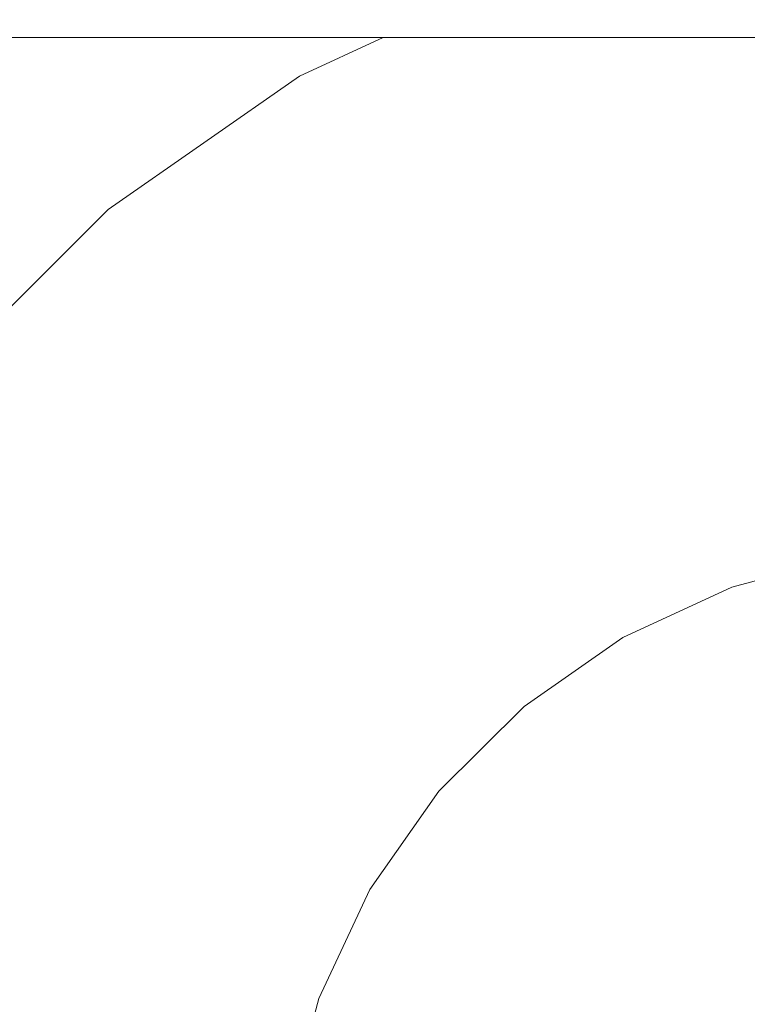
# Model space of a CAD drawing. Header units: millimetres. Extents: x -30280 to 309309, y -17460 to 4378.
# Tile 246 of 256: x 120486 to 120504, y -11008 to -10983. Entities that reach past the tile are written whole.
import ezdxf

# ---------------------------------------------------------------- set-up
doc = ezdxf.new("R2010")
doc.units = ezdxf.units.MM
doc.header["$MEASUREMENT"] = 0
doc.linetypes.add('Wipeout_Contour', pattern=[1000, 0, -1000])
doc.layers.add('P1_PLANTA PRIMERA_3_Nuevo_08_E_Envans secs', color=7, linetype='Continuous')
doc.layers.add('P1_PLANTA PRIMERA_3_Nuevo_09_EI_Mobiliari general', color=7, linetype='Continuous')
doc.layers.add('P1_PLANTA PRIMERA_3_Nuevo_09_EI_Mobiliari general_Pluma_Nº__1', color=7, linetype='Continuous', lineweight=5)

msp = doc.modelspace()

# ---------------------------------------------------------------- wipeouts: each hides what was drawn before it
at = {"color": 254, "linetype": 'Wipeout_Contour', "lineweight": 0, "ltscale": 744380.35708}
msp.add_wipeout([(125602.392, -8989.05), (119928.08, -8989.05), (119928.08, -9336.05), (125456.836, -9336.05), (125456.836, -11434.05), (125602.392, -11434.05)], dxfattribs=at).dxf.layer = 'P1_PLANTA PRIMERA_3_Nuevo_08_E_Envans secs'

# ---------------------------------------------------------------- next in the draw order: wipeouts: each hides what was drawn before it
at = {"color": 254, "linetype": 'Wipeout_Contour', "lineweight": 0, "ltscale": 13224043.01546531}
msp.add_wipeout([(124316.836, -9376.05), (119928.079, -9376.05), (119928.079, -11281.741), (119970.612, -11044.193), (119971.249, -11041.854), (119975.179, -11019.562), (119953.583, -11019.562), (119953.583, -10963.994), (119967.219, -10537.884), (120389.947, -10537.884), (120403.511, -10963.994), (120403.583, -11019.562), (120381.987, -11019.562), (120385.917, -11041.854), (120386.554, -11044.193), (120428.583, -11278.93), (120470.612, -11044.193), (120471.249, -11041.854), (120475.179, -11019.562), (120453.583, -11019.562), (120453.583, -10963.994), (120467.219, -10537.884), (120889.947, -10537.884), (120903.511, -10963.994), (120903.583, -11019.562), (120881.987, -11019.562), (120885.917, -11041.854), (120886.554, -11044.193), (120928.583, -11278.93), (120970.612, -11044.193), (120971.249, -11041.854), (120975.179, -11019.562), (120953.583, -11019.562), (120953.583, -10963.994), (120967.219, -10537.884), (121389.947, -10537.884), (121403.511, -10963.994), (121403.583, -11019.562), (121381.987, -11019.562), (121385.917, -11041.854), (121386.554, -11044.193), (121428.583, -11278.93), (121470.612, -11044.193), (121471.249, -11041.854), (121475.179, -11019.562), (121453.583, -11019.562), (121453.583, -10963.994), (121467.219, -10537.884), (121889.947, -10537.884), (121903.511, -10963.994), (121903.583, -11019.562), (121881.987, -11019.562), (121885.917, -11041.854), (121886.554, -11044.193), (121928.583, -11278.93), (121970.612, -11044.193), (121971.249, -11041.854), (121975.179, -11019.562), (121953.583, -11019.562), (121953.583, -10963.994), (121967.219, -10537.884), (122389.947, -10537.884), (122403.511, -10963.994), (122403.583, -11019.562), (122381.987, -11019.563), (122385.917, -11041.854), (122386.554, -11044.193), (122428.583, -11278.93), (122470.612, -11044.193), (122471.249, -11041.854), (122475.179, -11019.562), (122453.583, -11019.562), (122453.583, -10963.994), (122467.219, -10537.884), (122889.947, -10537.884), (122903.511, -10963.994), (122903.583, -11019.562), (122881.987, -11019.563), (122885.917, -11041.854), (122886.554, -11044.193), (122928.583, -11278.93), (122970.612, -11044.193), (122971.249, -11041.854), (122975.179, -11019.562), (122953.583, -11019.562), (122953.583, -10963.994), (122967.219, -10537.884), (123389.947, -10537.884), (123403.511, -10963.994), (123403.583, -11019.562), (123381.987, -11019.563), (123385.917, -11041.854), (123386.554, -11044.193), (123428.583, -11278.93), (123470.612, -11044.193), (123471.249, -11041.854), (123475.179, -11019.562), (123453.583, -11019.562), (123453.583, -10963.994), (123467.219, -10537.884), (123889.947, -10537.884), (123903.511, -10963.994), (123903.583, -11019.562), (123881.987, -11019.563), (123885.917, -11041.854), (123886.554, -11044.193), (123947.763, -11386.05), (124316.836, -11386.05)], dxfattribs=at).dxf.layer = 'P1_PLANTA PRIMERA_3_Nuevo_08_E_Envans secs'

# ---------------------------------------------------------------- next in the draw order: wipeouts: each hides what was drawn before it
at = {"color": 254, "linetype": 'Wipeout_Contour', "lineweight": 0, "ltscale": 1209789.789957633}
msp.add_wipeout([(120453.583, -11019.295), (120475.227, -11019.295), (120477.292, -11007.583), (120478.784, -11002.016), (120481.223, -10996.794), (120484.533, -10992.075), (120488.614, -10988.004), (120493.34, -10984.706), (120495.405, -10983.748), (120453.583, -10983.748)], dxfattribs=at).dxf.layer = 'P1_PLANTA PRIMERA_3_Nuevo_09_EI_Mobiliari general'

# ---------------------------------------------------------------- next in the draw order: wipeouts: each hides what was drawn before it
at = {"color": 254, "linetype": 'Wipeout_Contour', "lineweight": 0, "ltscale": 484707.531408}
msp.add_wipeout([(120453.583, -10972.213), (120453.583, -10983.748), (120903.583, -10983.748), (120903.583, -10972.213)], dxfattribs=at).dxf.layer = 'P1_PLANTA PRIMERA_3_Nuevo_09_EI_Mobiliari general'
at = {"color": 254, "linetype": 'Wipeout_Contour', "lineweight": 0, "ltscale": 362962.161926}
msp.add_wipeout([(120488.692, -10988.098), (120484.626, -10992.153), (120488.923, -10988.374)], dxfattribs=at).dxf.layer = 'P1_PLANTA PRIMERA_3_Nuevo_09_EI_Mobiliari general'
at = {"color": 254, "linetype": 'Wipeout_Contour', "lineweight": 0, "ltscale": 362957.105568}
msp.add_wipeout([(120485.966, -10993.28), (120482.843, -10997.731), (120486.72, -10993.914)], dxfattribs=at).dxf.layer = 'P1_PLANTA PRIMERA_3_Nuevo_09_EI_Mobiliari general'
at = {"color": 254, "linetype": 'Wipeout_Contour', "lineweight": 0, "ltscale": 3393020.957466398}
msp.add_wipeout([(120493.049, -11010.361), (120491.473, -11019.295), (120497.48, -11017.694), (120503.14, -11017.221), (120678.583, -11017.677), (120854.026, -11017.194), (120859.686, -11017.694), (120865.236, -11019.146), (120864.118, -11010.361), (120863.349, -11007.494), (120862.092, -11004.803), (120860.387, -11002.372), (120858.285, -11000.276), (120855.85, -10998.576), (120853.157, -10997.327), (120850.287, -10996.565), (120847.328, -10996.314), (120691.775, -10996.726), (120678.583, -10996.763), (120665.392, -10996.8), (120509.838, -10996.292), (120506.879, -10996.565), (120504.009, -10997.327), (120501.316, -10998.576), (120498.881, -11000.276), (120496.779, -11002.372), (120495.074, -11004.803), (120493.818, -11007.494)], dxfattribs=at).dxf.layer = 'P1_PLANTA PRIMERA_3_Nuevo_09_EI_Mobiliari general'

# ---------------------------------------------------------------- next in the draw order: wipeouts: each hides what was drawn before it
at = {"color": 254, "linetype": 'Wipeout_Contour', "lineweight": 0, "ltscale": 362974.562072}
msp.add_wipeout([(120493.401, -10984.811), (120488.692, -10988.098), (120493.581, -10985.124)], dxfattribs=at).dxf.layer = 'P1_PLANTA PRIMERA_3_Nuevo_09_EI_Mobiliari general'
at = {"color": 254, "linetype": 'Wipeout_Contour', "lineweight": 0, "ltscale": 362964.668647}
msp.add_wipeout([(120489.301, -10988.826), (120485.353, -10992.765), (120489.815, -10989.44)], dxfattribs=at).dxf.layer = 'P1_PLANTA PRIMERA_3_Nuevo_09_EI_Mobiliari general'
at = {"color": 254, "linetype": 'Wipeout_Contour', "lineweight": 0, "ltscale": 483945.730285}
msp.add_wipeout([(120486.72, -10993.914), (120483.697, -10998.224), (120484.686, -10998.796), (120487.595, -10994.649)], dxfattribs=at).dxf.layer = 'P1_PLANTA PRIMERA_3_Nuevo_09_EI_Mobiliari general'

# ---------------------------------------------------------------- next in the draw order: wipeouts: each hides what was drawn before it
at = {"color": 254, "linetype": 'Wipeout_Contour', "lineweight": 0, "ltscale": 362984.192946}
msp.add_wipeout([(120495.692, -10983.748), (120493.401, -10984.811), (120496.547, -10983.748)], dxfattribs=at).dxf.layer = 'P1_PLANTA PRIMERA_3_Nuevo_09_EI_Mobiliari general'
at = {"color": 254, "linetype": 'Wipeout_Contour', "lineweight": 0, "ltscale": 362976.635343}
msp.add_wipeout([(120493.875, -10985.635), (120489.301, -10988.826), (120494.273, -10986.328)], dxfattribs=at).dxf.layer = 'P1_PLANTA PRIMERA_3_Nuevo_09_EI_Mobiliari general'
at = {"color": 254, "linetype": 'Wipeout_Contour', "lineweight": 0, "ltscale": 362966.620549}
msp.add_wipeout([(120489.815, -10989.44), (120485.966, -10993.28), (120490.447, -10990.196)], dxfattribs=at).dxf.layer = 'P1_PLANTA PRIMERA_3_Nuevo_09_EI_Mobiliari general'

# ---------------------------------------------------------------- next in the draw order: wipeouts: each hides what was drawn before it
at = {"color": 254, "linetype": 'Wipeout_Contour', "lineweight": 0, "ltscale": 362986.68854}
msp.add_wipeout([(120493.581, -10985.124), (120497.942, -10983.748), (120496.547, -10983.748)], dxfattribs=at).dxf.layer = 'P1_PLANTA PRIMERA_3_Nuevo_09_EI_Mobiliari general'
at = {"color": 254, "linetype": 'Wipeout_Contour', "lineweight": 0, "ltscale": 362978.253607}
msp.add_wipeout([(120494.273, -10986.328), (120489.815, -10989.44), (120494.765, -10987.183)], dxfattribs=at).dxf.layer = 'P1_PLANTA PRIMERA_3_Nuevo_09_EI_Mobiliari general'
at = {"color": 254, "linetype": 'Wipeout_Contour', "lineweight": 0, "ltscale": 483957.487076}
msp.add_wipeout([(120490.447, -10990.196), (120486.72, -10993.914), (120487.595, -10994.649), (120491.181, -10991.072)], dxfattribs=at).dxf.layer = 'P1_PLANTA PRIMERA_3_Nuevo_09_EI_Mobiliari general'

# ---------------------------------------------------------------- next in the draw order: wipeouts: each hides what was drawn before it
at = {"color": 254, "linetype": 'Wipeout_Contour', "lineweight": 0, "ltscale": 362989.632962}
msp.add_wipeout([(120497.942, -10983.748), (120493.875, -10985.635), (120499.205, -10984.04)], dxfattribs=at).dxf.layer = 'P1_PLANTA PRIMERA_3_Nuevo_09_EI_Mobiliari general'
at = {"color": 254, "linetype": 'Wipeout_Contour', "lineweight": 0, "ltscale": 483972.004157}
msp.add_wipeout([(120494.765, -10987.183), (120490.447, -10990.196), (120491.181, -10991.072), (120495.334, -10988.174)], dxfattribs=at).dxf.layer = 'P1_PLANTA PRIMERA_3_Nuevo_09_EI_Mobiliari general'
at = {"color": 254, "linetype": 'Wipeout_Contour', "lineweight": 0, "ltscale": 483949.885896}
msp.add_wipeout([(120484.686, -10998.796), (120485.78, -10999.429), (120488.562, -10995.463), (120487.595, -10994.649)], dxfattribs=at).dxf.layer = 'P1_PLANTA PRIMERA_3_Nuevo_09_EI_Mobiliari general'

# ---------------------------------------------------------------- next in the draw order: linework, layer by layer
at = {"layer": 'P1_PLANTA PRIMERA_3_Nuevo_09_EI_Mobiliari general_Pluma_Nº__1', "color": 7, "linetype": 'Continuous', "lineweight": 5}
msp.add_line((120488.614, -10988.004), (120493.34, -10984.706), dxfattribs=at)

# ---------------------------------------------------------------- next in the draw order: wipeouts: each hides what was drawn before it
at = {"color": 254, "linetype": 'Wipeout_Contour', "lineweight": 0, "ltscale": 362991.645962}
msp.add_wipeout([(120499.205, -10984.04), (120494.273, -10986.328), (120499.54, -10984.967)], dxfattribs=at).dxf.layer = 'P1_PLANTA PRIMERA_3_Nuevo_09_EI_Mobiliari general'
at = {"color": 254, "linetype": 'Wipeout_Contour', "lineweight": 0, "ltscale": 483961.163578}
msp.add_wipeout([(120487.595, -10994.649), (120488.562, -10995.463), (120491.992, -10992.042), (120491.181, -10991.072)], dxfattribs=at).dxf.layer = 'P1_PLANTA PRIMERA_3_Nuevo_09_EI_Mobiliari general'
at = {"color": 254, "linetype": 'Wipeout_Contour', "lineweight": 0, "ltscale": 483946.493151}
msp.add_wipeout([(120485.78, -10999.429), (120483.73, -11003.818), (120484.996, -11004.279), (120486.946, -11000.103)], dxfattribs=at).dxf.layer = 'P1_PLANTA PRIMERA_3_Nuevo_09_EI_Mobiliari general'

# ---------------------------------------------------------------- next in the draw order: linework, layer by layer
at = {"layer": 'P1_PLANTA PRIMERA_3_Nuevo_09_EI_Mobiliari general_Pluma_Nº__1', "color": 7, "linetype": 'Continuous', "lineweight": 5}
msp.add_line((120493.34, -10984.706), (120495.405, -10983.748), dxfattribs=at)

# ---------------------------------------------------------------- next in the draw order: wipeouts: each hides what was drawn before it
at = {"color": 254, "linetype": 'Wipeout_Contour', "lineweight": 0, "ltscale": 363002.555364}
msp.add_wipeout([(120500.305, -10983.748), (120499.205, -10984.04), (120504.133, -10983.748)], dxfattribs=at).dxf.layer = 'P1_PLANTA PRIMERA_3_Nuevo_09_EI_Mobiliari general'
at = {"color": 254, "linetype": 'Wipeout_Contour', "lineweight": 0, "ltscale": 483988.838138}
msp.add_wipeout([(120499.54, -10984.967), (120494.765, -10987.183), (120495.334, -10988.174), (120499.929, -10986.042)], dxfattribs=at).dxf.layer = 'P1_PLANTA PRIMERA_3_Nuevo_09_EI_Mobiliari general'
at = {"color": 254, "linetype": 'Wipeout_Contour', "lineweight": 0, "ltscale": 483954.395776}
msp.add_wipeout([(120488.562, -10995.463), (120485.78, -10999.429), (120486.946, -11000.103), (120489.593, -10996.33)], dxfattribs=at).dxf.layer = 'P1_PLANTA PRIMERA_3_Nuevo_09_EI_Mobiliari general'

# ---------------------------------------------------------------- next in the draw order: wipeouts: each hides what was drawn before it
at = {"color": 254, "linetype": 'Wipeout_Contour', "lineweight": 0, "ltscale": 605010.76}
msp.add_wipeout([(120504.133, -10983.748), (120499.54, -10984.967), (120499.929, -10986.042), (120504.824, -10984.742), (120504.652, -10983.748)], dxfattribs=at).dxf.layer = 'P1_PLANTA PRIMERA_3_Nuevo_09_EI_Mobiliari general'
at = {"color": 254, "linetype": 'Wipeout_Contour', "lineweight": 0, "ltscale": 483975.089334}
msp.add_wipeout([(120491.181, -10991.072), (120491.992, -10992.042), (120495.964, -10989.269), (120495.334, -10988.174)], dxfattribs=at).dxf.layer = 'P1_PLANTA PRIMERA_3_Nuevo_09_EI_Mobiliari general'
at = {"color": 254, "linetype": 'Wipeout_Contour', "lineweight": 0, "ltscale": 483951.620572}
msp.add_wipeout([(120486.946, -11000.103), (120484.996, -11004.279), (120486.301, -11004.755), (120488.148, -11000.798)], dxfattribs=at).dxf.layer = 'P1_PLANTA PRIMERA_3_Nuevo_09_EI_Mobiliari general'

# ---------------------------------------------------------------- next in the draw order: linework, layer by layer
at = {"layer": 'P1_PLANTA PRIMERA_3_Nuevo_09_EI_Mobiliari general_Pluma_Nº__1', "color": 7, "linetype": 'Continuous', "lineweight": 5}
msp.add_line((120453.583, -10983.748), (120903.583, -10983.748), dxfattribs=at)

# ---------------------------------------------------------------- next in the draw order: wipeouts: each hides what was drawn before it
at = {"color": 254, "linetype": 'Wipeout_Contour', "lineweight": 0, "ltscale": 483991.237768}
msp.add_wipeout([(120495.334, -10988.174), (120495.964, -10989.269), (120500.359, -10987.23), (120499.929, -10986.042)], dxfattribs=at).dxf.layer = 'P1_PLANTA PRIMERA_3_Nuevo_09_EI_Mobiliari general'
at = {"color": 254, "linetype": 'Wipeout_Contour', "lineweight": 0, "ltscale": 483965.153706}
msp.add_wipeout([(120491.992, -10992.042), (120488.562, -10995.463), (120489.593, -10996.33), (120492.856, -10993.075)], dxfattribs=at).dxf.layer = 'P1_PLANTA PRIMERA_3_Nuevo_09_EI_Mobiliari general'
at = {"color": 254, "linetype": 'Wipeout_Contour', "lineweight": 0, "ltscale": 483952.514243}
msp.add_wipeout([(120486.301, -11004.755), (120485.17, -11008.972), (120486.538, -11009.214), (120487.606, -11005.23)], dxfattribs=at).dxf.layer = 'P1_PLANTA PRIMERA_3_Nuevo_09_EI_Mobiliari general'

# ---------------------------------------------------------------- next in the draw order: linework, layer by layer
at = {"layer": 'P1_PLANTA PRIMERA_3_Nuevo_09_EI_Mobiliari general_Pluma_Nº__1', "color": 7, "linetype": 'Continuous', "lineweight": 5}
msp.add_line((120484.533, -10992.075), (120488.614, -10988.004), dxfattribs=at)

# ---------------------------------------------------------------- next in the draw order: wipeouts: each hides what was drawn before it
at = {"color": 254, "linetype": 'Wipeout_Contour', "lineweight": 0, "ltscale": 484009.115734}
msp.add_wipeout([(120499.929, -10986.042), (120500.359, -10987.23), (120505.041, -10985.987), (120504.824, -10984.742)], dxfattribs=at).dxf.layer = 'P1_PLANTA PRIMERA_3_Nuevo_09_EI_Mobiliari general'
at = {"color": 254, "linetype": 'Wipeout_Contour', "lineweight": 0, "ltscale": 483978.437925}
msp.add_wipeout([(120495.964, -10989.269), (120491.992, -10992.042), (120492.856, -10993.075), (120496.636, -10990.437)], dxfattribs=at).dxf.layer = 'P1_PLANTA PRIMERA_3_Nuevo_09_EI_Mobiliari general'
at = {"color": 254, "linetype": 'Wipeout_Contour', "lineweight": 0, "ltscale": 483959.122842}
msp.add_wipeout([(120489.593, -10996.33), (120486.946, -11000.103), (120488.148, -11000.798), (120490.656, -10997.224)], dxfattribs=at).dxf.layer = 'P1_PLANTA PRIMERA_3_Nuevo_09_EI_Mobiliari general'

# ---------------------------------------------------------------- next in the draw order: wipeouts: each hides what was drawn before it
at = {"color": 254, "linetype": 'Wipeout_Contour', "lineweight": 0, "ltscale": 483993.842578}
msp.add_wipeout([(120500.359, -10987.23), (120495.964, -10989.269), (120496.636, -10990.437), (120500.817, -10988.497)], dxfattribs=at).dxf.layer = 'P1_PLANTA PRIMERA_3_Nuevo_09_EI_Mobiliari general'
at = {"color": 254, "linetype": 'Wipeout_Contour', "lineweight": 0, "ltscale": 483969.336189}
msp.add_wipeout([(120492.856, -10993.075), (120489.593, -10996.33), (120490.656, -10997.224), (120493.747, -10994.14)], dxfattribs=at).dxf.layer = 'P1_PLANTA PRIMERA_3_Nuevo_09_EI_Mobiliari general'
at = {"color": 254, "linetype": 'Wipeout_Contour', "lineweight": 0, "ltscale": 483956.827541}
msp.add_wipeout([(120488.148, -11000.798), (120486.301, -11004.755), (120487.606, -11005.23), (120489.351, -11001.494)], dxfattribs=at).dxf.layer = 'P1_PLANTA PRIMERA_3_Nuevo_09_EI_Mobiliari general'

# ---------------------------------------------------------------- next in the draw order: wipeouts: each hides what was drawn before it
at = {"color": 254, "linetype": 'Wipeout_Contour', "lineweight": 0, "ltscale": 484010.897177}
msp.add_wipeout([(120505.041, -10985.987), (120500.359, -10987.23), (120500.817, -10988.497), (120505.271, -10987.314)], dxfattribs=at).dxf.layer = 'P1_PLANTA PRIMERA_3_Nuevo_09_EI_Mobiliari general'
at = {"color": 254, "linetype": 'Wipeout_Contour', "lineweight": 0, "ltscale": 483981.948179}
msp.add_wipeout([(120496.636, -10990.437), (120492.856, -10993.075), (120493.747, -10994.14), (120497.328, -10991.641)], dxfattribs=at).dxf.layer = 'P1_PLANTA PRIMERA_3_Nuevo_09_EI_Mobiliari general'
at = {"color": 254, "linetype": 'Wipeout_Contour', "lineweight": 0, "ltscale": 483963.92345}
msp.add_wipeout([(120490.656, -10997.224), (120488.148, -11000.798), (120489.351, -11001.494), (120491.719, -10998.118)], dxfattribs=at).dxf.layer = 'P1_PLANTA PRIMERA_3_Nuevo_09_EI_Mobiliari general'
at = {"color": 254, "linetype": 'Wipeout_Contour', "lineweight": 0, "ltscale": 483957.886069}
msp.add_wipeout([(120487.606, -11005.23), (120486.538, -11009.214), (120487.865, -11009.447), (120488.872, -11005.692)], dxfattribs=at).dxf.layer = 'P1_PLANTA PRIMERA_3_Nuevo_09_EI_Mobiliari general'

# ---------------------------------------------------------------- next in the draw order: wipeouts: each hides what was drawn before it
at = {"color": 254, "linetype": 'Wipeout_Contour', "lineweight": 0, "ltscale": 483996.573439}
msp.add_wipeout([(120500.817, -10988.497), (120496.636, -10990.437), (120497.328, -10991.641), (120501.289, -10989.803)], dxfattribs=at).dxf.layer = 'P1_PLANTA PRIMERA_3_Nuevo_09_EI_Mobiliari general'
at = {"color": 254, "linetype": 'Wipeout_Contour', "lineweight": 0, "ltscale": 483973.583958}
msp.add_wipeout([(120493.747, -10994.14), (120490.656, -10997.224), (120491.719, -10998.118), (120494.639, -10995.205)], dxfattribs=at).dxf.layer = 'P1_PLANTA PRIMERA_3_Nuevo_09_EI_Mobiliari general'
at = {"color": 254, "linetype": 'Wipeout_Contour', "lineweight": 0, "ltscale": 483961.955849}
msp.add_wipeout([(120489.351, -11001.494), (120487.606, -11005.23), (120488.872, -11005.692), (120490.517, -11002.168)], dxfattribs=at).dxf.layer = 'P1_PLANTA PRIMERA_3_Nuevo_09_EI_Mobiliari general'

# ---------------------------------------------------------------- next in the draw order: wipeouts: each hides what was drawn before it
at = {"color": 254, "linetype": 'Wipeout_Contour', "lineweight": 0, "ltscale": 484012.765237}
msp.add_wipeout([(120505.271, -10987.314), (120500.817, -10988.497), (120501.289, -10989.803), (120505.509, -10988.683)], dxfattribs=at).dxf.layer = 'P1_PLANTA PRIMERA_3_Nuevo_09_EI_Mobiliari general'
at = {"color": 254, "linetype": 'Wipeout_Contour', "lineweight": 0, "ltscale": 483985.513477}
msp.add_wipeout([(120497.328, -10991.641), (120493.747, -10994.14), (120494.639, -10995.205), (120498.021, -10992.845)], dxfattribs=at).dxf.layer = 'P1_PLANTA PRIMERA_3_Nuevo_09_EI_Mobiliari general'
at = {"color": 254, "linetype": 'Wipeout_Contour', "lineweight": 0, "ltscale": 483968.651766}
msp.add_wipeout([(120491.719, -10998.118), (120489.351, -11001.494), (120490.517, -11002.168), (120492.75, -10998.985)], dxfattribs=at).dxf.layer = 'P1_PLANTA PRIMERA_3_Nuevo_09_EI_Mobiliari general'
at = {"color": 254, "linetype": 'Wipeout_Contour', "lineweight": 0, "ltscale": 483963.012027}
msp.add_wipeout([(120487.865, -11009.447), (120489.109, -11009.667), (120490.059, -11006.124), (120488.872, -11005.692)], dxfattribs=at).dxf.layer = 'P1_PLANTA PRIMERA_3_Nuevo_09_EI_Mobiliari general'

# ---------------------------------------------------------------- next in the draw order: wipeouts: each hides what was drawn before it
at = {"color": 254, "linetype": 'Wipeout_Contour', "lineweight": 0, "ltscale": 483999.347443}
msp.add_wipeout([(120501.289, -10989.803), (120497.328, -10991.641), (120498.021, -10992.845), (120501.761, -10991.11)], dxfattribs=at).dxf.layer = 'P1_PLANTA PRIMERA_3_Nuevo_09_EI_Mobiliari general'
at = {"color": 254, "linetype": 'Wipeout_Contour', "lineweight": 0, "ltscale": 483977.768005}
msp.add_wipeout([(120494.639, -10995.205), (120491.719, -10998.118), (120492.75, -10998.985), (120495.503, -10996.238)], dxfattribs=at).dxf.layer = 'P1_PLANTA PRIMERA_3_Nuevo_09_EI_Mobiliari general'
at = {"color": 254, "linetype": 'Wipeout_Contour', "lineweight": 0, "ltscale": 483966.849719}
msp.add_wipeout([(120488.872, -11005.692), (120490.059, -11006.124), (120491.611, -11002.801), (120490.517, -11002.168)], dxfattribs=at).dxf.layer = 'P1_PLANTA PRIMERA_3_Nuevo_09_EI_Mobiliari general'

# ---------------------------------------------------------------- next in the draw order: wipeouts: each hides what was drawn before it
at = {"color": 254, "linetype": 'Wipeout_Contour', "lineweight": 0, "ltscale": 484014.663253}
msp.add_wipeout([(120505.509, -10988.683), (120501.289, -10989.803), (120501.761, -10991.11), (120505.747, -10990.051)], dxfattribs=at).dxf.layer = 'P1_PLANTA PRIMERA_3_Nuevo_09_EI_Mobiliari general'
at = {"color": 254, "linetype": 'Wipeout_Contour', "lineweight": 0, "ltscale": 483989.025581}
msp.add_wipeout([(120498.021, -10992.845), (120494.639, -10995.205), (120495.503, -10996.238), (120498.692, -10994.013)], dxfattribs=at).dxf.layer = 'P1_PLANTA PRIMERA_3_Nuevo_09_EI_Mobiliari general'
at = {"color": 254, "linetype": 'Wipeout_Contour', "lineweight": 0, "ltscale": 483973.164204}
msp.add_wipeout([(120490.517, -11002.168), (120491.611, -11002.801), (120493.718, -10999.798), (120492.75, -10998.985)], dxfattribs=at).dxf.layer = 'P1_PLANTA PRIMERA_3_Nuevo_09_EI_Mobiliari general'
at = {"color": 254, "linetype": 'Wipeout_Contour', "lineweight": 0, "ltscale": 483967.736421}
msp.add_wipeout([(120490.059, -11006.124), (120489.109, -11009.667), (120490.234, -11009.865), (120491.133, -11006.515)], dxfattribs=at).dxf.layer = 'P1_PLANTA PRIMERA_3_Nuevo_09_EI_Mobiliari general'

# ---------------------------------------------------------------- next in the draw order: wipeouts: each hides what was drawn before it
at = {"color": 254, "linetype": 'Wipeout_Contour', "lineweight": 0, "ltscale": 484002.08043}
msp.add_wipeout([(120501.761, -10991.11), (120498.021, -10992.845), (120498.692, -10994.013), (120502.219, -10992.376)], dxfattribs=at).dxf.layer = 'P1_PLANTA PRIMERA_3_Nuevo_09_EI_Mobiliari general'
at = {"color": 254, "linetype": 'Wipeout_Contour', "lineweight": 0, "ltscale": 483981.761319}
msp.add_wipeout([(120492.75, -10998.985), (120493.718, -10999.798), (120496.314, -10997.208), (120495.503, -10996.238)], dxfattribs=at).dxf.layer = 'P1_PLANTA PRIMERA_3_Nuevo_09_EI_Mobiliari general'
at = {"color": 254, "linetype": 'Wipeout_Contour', "lineweight": 0, "ltscale": 483971.36056}
msp.add_wipeout([(120491.611, -11002.801), (120490.059, -11006.124), (120491.133, -11006.515), (120492.6, -11003.373)], dxfattribs=at).dxf.layer = 'P1_PLANTA PRIMERA_3_Nuevo_09_EI_Mobiliari general'

# ---------------------------------------------------------------- next in the draw order: wipeouts: each hides what was drawn before it
at = {"color": 254, "linetype": 'Wipeout_Contour', "lineweight": 0, "ltscale": 484016.533716}
msp.add_wipeout([(120505.747, -10990.051), (120501.761, -10991.11), (120502.219, -10992.376), (120505.978, -10991.379)], dxfattribs=at).dxf.layer = 'P1_PLANTA PRIMERA_3_Nuevo_09_EI_Mobiliari general'
at = {"color": 254, "linetype": 'Wipeout_Contour', "lineweight": 0, "ltscale": 483992.377931}
msp.add_wipeout([(120495.503, -10996.238), (120496.314, -10997.208), (120499.322, -10995.109), (120498.692, -10994.013)], dxfattribs=at).dxf.layer = 'P1_PLANTA PRIMERA_3_Nuevo_09_EI_Mobiliari general'
at = {"color": 254, "linetype": 'Wipeout_Contour', "lineweight": 0, "ltscale": 483977.323806}
msp.add_wipeout([(120493.718, -10999.798), (120491.611, -11002.801), (120492.6, -11003.373), (120494.592, -11000.533)], dxfattribs=at).dxf.layer = 'P1_PLANTA PRIMERA_3_Nuevo_09_EI_Mobiliari general'
at = {"color": 254, "linetype": 'Wipeout_Contour', "lineweight": 0, "ltscale": 362978.719499}
msp.add_wipeout([(120491.133, -11006.515), (120490.234, -11009.865), (120492.059, -11006.853)], dxfattribs=at).dxf.layer = 'P1_PLANTA PRIMERA_3_Nuevo_09_EI_Mobiliari general'

# ---------------------------------------------------------------- next in the draw order: wipeouts: each hides what was drawn before it
at = {"color": 254, "linetype": 'Wipeout_Contour', "lineweight": 0, "ltscale": 484004.689546}
msp.add_wipeout([(120498.692, -10994.013), (120499.322, -10995.109), (120502.649, -10993.565), (120502.219, -10992.376)], dxfattribs=at).dxf.layer = 'P1_PLANTA PRIMERA_3_Nuevo_09_EI_Mobiliari general'
at = {"color": 254, "linetype": 'Wipeout_Contour', "lineweight": 0, "ltscale": 483985.44275}
msp.add_wipeout([(120496.314, -10997.208), (120493.718, -10999.798), (120494.592, -11000.533), (120497.047, -10998.084)], dxfattribs=at).dxf.layer = 'P1_PLANTA PRIMERA_3_Nuevo_09_EI_Mobiliari general'
at = {"color": 254, "linetype": 'Wipeout_Contour', "lineweight": 0, "ltscale": 362981.467623}
msp.add_wipeout([(120492.6, -11003.373), (120491.133, -11006.515), (120493.454, -11003.866)], dxfattribs=at).dxf.layer = 'P1_PLANTA PRIMERA_3_Nuevo_09_EI_Mobiliari general'
at = {"color": 254, "linetype": 'Wipeout_Contour', "lineweight": 0, "ltscale": 362981.388048}
msp.add_wipeout([(120492.059, -11006.853), (120491.205, -11010.036), (120492.811, -11007.127)], dxfattribs=at).dxf.layer = 'P1_PLANTA PRIMERA_3_Nuevo_09_EI_Mobiliari general'

# ---------------------------------------------------------------- next in the draw order: wipeouts: each hides what was drawn before it
at = {"color": 254, "linetype": 'Wipeout_Contour', "lineweight": 0, "ltscale": 484018.320021}
msp.add_wipeout([(120502.219, -10992.376), (120502.649, -10993.565), (120506.194, -10992.624), (120505.978, -10991.379)], dxfattribs=at).dxf.layer = 'P1_PLANTA PRIMERA_3_Nuevo_09_EI_Mobiliari general'
at = {"color": 254, "linetype": 'Wipeout_Contour', "lineweight": 0, "ltscale": 483995.468885}
msp.add_wipeout([(120499.322, -10995.109), (120496.314, -10997.208), (120497.047, -10998.084), (120499.892, -10996.099)], dxfattribs=at).dxf.layer = 'P1_PLANTA PRIMERA_3_Nuevo_09_EI_Mobiliari general'
at = {"color": 254, "linetype": 'Wipeout_Contour', "lineweight": 0, "ltscale": 362985.921689}
msp.add_wipeout([(120494.592, -11000.533), (120492.6, -11003.373), (120495.347, -11001.168)], dxfattribs=at).dxf.layer = 'P1_PLANTA PRIMERA_3_Nuevo_09_EI_Mobiliari general'
at = {"color": 254, "linetype": 'Wipeout_Contour', "lineweight": 0, "ltscale": 362984.003939}
msp.add_wipeout([(120493.454, -11003.866), (120492.059, -11006.853), (120494.146, -11004.267)], dxfattribs=at).dxf.layer = 'P1_PLANTA PRIMERA_3_Nuevo_09_EI_Mobiliari general'
at = {"color": 254, "linetype": 'Wipeout_Contour', "lineweight": 0, "ltscale": 362984.862845}
msp.add_wipeout([(120493.364, -11007.328), (120492.573, -11010.278), (120493.703, -11007.452)], dxfattribs=at).dxf.layer = 'P1_PLANTA PRIMERA_3_Nuevo_09_EI_Mobiliari general'

# ---------------------------------------------------------------- next in the draw order: linework, layer by layer
at = {"layer": 'P1_PLANTA PRIMERA_3_Nuevo_09_EI_Mobiliari general_Pluma_Nº__1', "color": 7, "linetype": 'Continuous', "lineweight": 5}
msp.add_line((120493.049, -11010.362), (120493.818, -11007.494), dxfattribs=at)

# ---------------------------------------------------------------- next in the draw order: wipeouts: each hides what was drawn before it
at = {"color": 254, "linetype": 'Wipeout_Contour', "lineweight": 0, "ltscale": 484007.095767}
msp.add_wipeout([(120502.649, -10993.565), (120499.322, -10995.109), (120499.892, -10996.099), (120503.038, -10994.639)], dxfattribs=at).dxf.layer = 'P1_PLANTA PRIMERA_3_Nuevo_09_EI_Mobiliari general'
at = {"color": 254, "linetype": 'Wipeout_Contour', "lineweight": 0, "ltscale": 362991.920137}
msp.add_wipeout([(120497.047, -10998.084), (120494.592, -11000.533), (120497.68, -10998.84)], dxfattribs=at).dxf.layer = 'P1_PLANTA PRIMERA_3_Nuevo_09_EI_Mobiliari general'
at = {"color": 254, "linetype": 'Wipeout_Contour', "lineweight": 0, "ltscale": 362988.249107}
msp.add_wipeout([(120495.347, -11001.168), (120493.454, -11003.866), (120495.959, -11001.683)], dxfattribs=at).dxf.layer = 'P1_PLANTA PRIMERA_3_Nuevo_09_EI_Mobiliari general'
at = {"color": 254, "linetype": 'Wipeout_Contour', "lineweight": 0, "ltscale": 362987.327634}
msp.add_wipeout([(120494.656, -11004.562), (120493.364, -11007.328), (120494.969, -11004.742)], dxfattribs=at).dxf.layer = 'P1_PLANTA PRIMERA_3_Nuevo_09_EI_Mobiliari general'

# ---------------------------------------------------------------- next in the draw order: linework, layer by layer
at = {"layer": 'P1_PLANTA PRIMERA_3_Nuevo_09_EI_Mobiliari general_Pluma_Nº__1', "color": 7, "linetype": 'Continuous', "lineweight": 5}
msp.add_line((120493.818, -11007.494), (120495.074, -11004.803), dxfattribs=at)

# ---------------------------------------------------------------- next in the draw order: wipeouts: each hides what was drawn before it
at = {"color": 254, "linetype": 'Wipeout_Contour', "lineweight": 0, "ltscale": 484019.968175}
msp.add_wipeout([(120506.194, -10992.624), (120502.649, -10993.565), (120503.038, -10994.639), (120506.39, -10993.749)], dxfattribs=at).dxf.layer = 'P1_PLANTA PRIMERA_3_Nuevo_09_EI_Mobiliari general'
at = {"color": 254, "linetype": 'Wipeout_Contour', "lineweight": 0, "ltscale": 362999.268935}
msp.add_wipeout([(120499.892, -10996.099), (120497.047, -10998.084), (120500.383, -10996.954)], dxfattribs=at).dxf.layer = 'P1_PLANTA PRIMERA_3_Nuevo_09_EI_Mobiliari general'
at = {"color": 254, "linetype": 'Wipeout_Contour', "lineweight": 0, "ltscale": 362993.966604}
msp.add_wipeout([(120497.68, -10998.84), (120495.347, -11001.168), (120498.193, -10999.454)], dxfattribs=at).dxf.layer = 'P1_PLANTA PRIMERA_3_Nuevo_09_EI_Mobiliari general'
at = {"color": 254, "linetype": 'Wipeout_Contour', "lineweight": 0, "ltscale": 362991.313249}
msp.add_wipeout([(120496.41, -11002.062), (120494.656, -11004.562), (120496.686, -11002.294)], dxfattribs=at).dxf.layer = 'P1_PLANTA PRIMERA_3_Nuevo_09_EI_Mobiliari general'

# ---------------------------------------------------------------- next in the draw order: linework, layer by layer
at = {"layer": 'P1_PLANTA PRIMERA_3_Nuevo_09_EI_Mobiliari general_Pluma_Nº__1', "color": 7, "linetype": 'Continuous', "lineweight": 5}
msp.add_line((120495.074, -11004.803), (120496.779, -11002.372), dxfattribs=at)

# ---------------------------------------------------------------- next in the draw order: wipeouts: each hides what was drawn before it
at = {"color": 254, "linetype": 'Wipeout_Contour', "lineweight": 0, "ltscale": 363007.740775}
msp.add_wipeout([(120503.038, -10994.639), (120499.892, -10996.099), (120503.373, -10995.566)], dxfattribs=at).dxf.layer = 'P1_PLANTA PRIMERA_3_Nuevo_09_EI_Mobiliari general'
at = {"color": 254, "linetype": 'Wipeout_Contour', "lineweight": 0, "ltscale": 363000.970633}
msp.add_wipeout([(120500.383, -10996.954), (120497.68, -10998.84), (120500.782, -10997.647)], dxfattribs=at).dxf.layer = 'P1_PLANTA PRIMERA_3_Nuevo_09_EI_Mobiliari general'
at = {"color": 254, "linetype": 'Wipeout_Contour', "lineweight": 0, "ltscale": 362996.669414}
msp.add_wipeout([(120498.572, -10999.905), (120496.41, -11002.062), (120498.803, -11000.182)], dxfattribs=at).dxf.layer = 'P1_PLANTA PRIMERA_3_Nuevo_09_EI_Mobiliari general'

# ---------------------------------------------------------------- next in the draw order: linework, layer by layer
at = {"layer": 'P1_PLANTA PRIMERA_3_Nuevo_09_EI_Mobiliari general_Pluma_Nº__1', "color": 7, "linetype": 'Continuous', "lineweight": 5}
msp.add_line((120496.779, -11002.372), (120498.881, -11000.275), dxfattribs=at)

# ---------------------------------------------------------------- next in the draw order: wipeouts: each hides what was drawn before it
at = {"color": 254, "linetype": 'Wipeout_Contour', "lineweight": 0, "ltscale": 363017.071794}
msp.add_wipeout([(120506.39, -10993.749), (120503.038, -10994.639), (120506.559, -10994.721)], dxfattribs=at).dxf.layer = 'P1_PLANTA PRIMERA_3_Nuevo_09_EI_Mobiliari general'
at = {"color": 254, "linetype": 'Wipeout_Contour', "lineweight": 0, "ltscale": 363009.04403}
msp.add_wipeout([(120503.373, -10995.566), (120500.383, -10996.954), (120503.645, -10996.319)], dxfattribs=at).dxf.layer = 'P1_PLANTA PRIMERA_3_Nuevo_09_EI_Mobiliari general'
at = {"color": 254, "linetype": 'Wipeout_Contour', "lineweight": 0, "ltscale": 363003.222547}
msp.add_wipeout([(120501.076, -10998.158), (120498.572, -10999.905), (120501.255, -10998.471)], dxfattribs=at).dxf.layer = 'P1_PLANTA PRIMERA_3_Nuevo_09_EI_Mobiliari general'

# ---------------------------------------------------------------- next in the draw order: linework, layer by layer
at = {"layer": 'P1_PLANTA PRIMERA_3_Nuevo_09_EI_Mobiliari general_Pluma_Nº__1', "color": 7, "linetype": 'Continuous', "lineweight": 5}
msp.add_line((120498.881, -11000.275), (120501.316, -10998.576), dxfattribs=at)

# ---------------------------------------------------------------- next in the draw order: wipeouts: each hides what was drawn before it
at = {"color": 254, "linetype": 'Wipeout_Contour', "lineweight": 0, "ltscale": 363017.949099}
msp.add_wipeout([(120506.559, -10994.721), (120503.373, -10995.566), (120506.696, -10995.509)], dxfattribs=at).dxf.layer = 'P1_PLANTA PRIMERA_3_Nuevo_09_EI_Mobiliari general'
at = {"color": 254, "linetype": 'Wipeout_Contour', "lineweight": 0, "ltscale": 363010.769222}
msp.add_wipeout([(120503.845, -10996.873), (120501.076, -10998.158), (120503.968, -10997.212)], dxfattribs=at).dxf.layer = 'P1_PLANTA PRIMERA_3_Nuevo_09_EI_Mobiliari general'

# ---------------------------------------------------------------- next in the draw order: linework, layer by layer
at = {"layer": 'P1_PLANTA PRIMERA_3_Nuevo_09_EI_Mobiliari general_Pluma_Nº__1', "color": 7, "linetype": 'Continuous', "lineweight": 5}
msp.add_line((120501.316, -10998.576), (120504.009, -10997.327), dxfattribs=at)

# ---------------------------------------------------------------- next in the draw order: wipeouts: each hides what was drawn before it
at = {"color": 254, "linetype": 'Wipeout_Contour', "lineweight": 0, "ltscale": 363019.082606}
msp.add_wipeout([(120506.797, -10996.089), (120503.845, -10996.873), (120506.858, -10996.445)], dxfattribs=at).dxf.layer = 'P1_PLANTA PRIMERA_3_Nuevo_09_EI_Mobiliari general'

# ---------------------------------------------------------------- next in the draw order: linework, layer by layer
at = {"layer": 'P1_PLANTA PRIMERA_3_Nuevo_09_EI_Mobiliari general_Pluma_Nº__1', "color": 7, "linetype": 'Continuous', "lineweight": 5}
msp.add_line((120504.009, -10997.327), (120506.879, -10996.565), dxfattribs=at)

doc.saveas('drawing.dxf')
